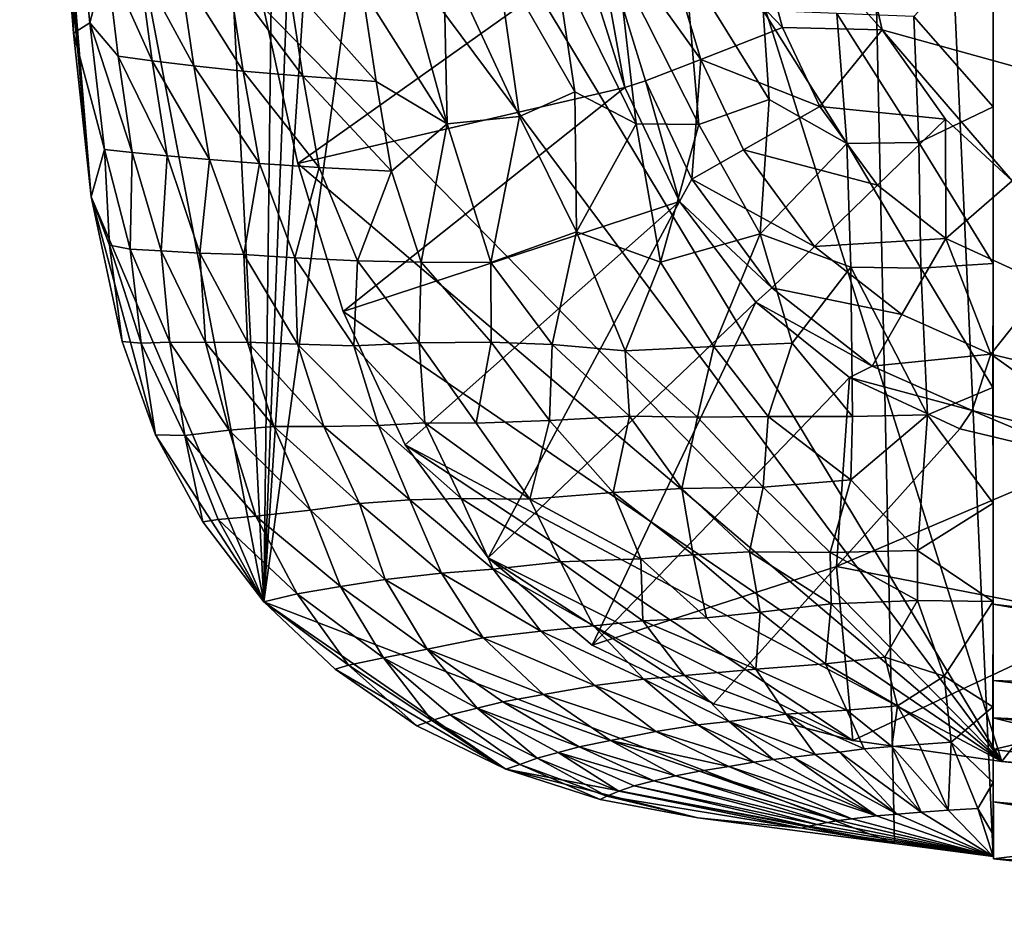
# Model space of a CAD drawing. Header units: inches. Extents: x -5.2 to 5.2, y -3.7 to 3.7.
# Tile 1 of 19: x -5.1 to -3.5, y -3.6 to -2.1. Entities that reach past the tile are written whole.
import ezdxf

# ---------------------------------------------------------------- set-up
doc = ezdxf.new("R2010")
doc.units = ezdxf.units.IN
doc.layers.get('0').update_dxf_attribs({"true_color": 0xc2ced6})

msp = doc.modelspace()

# ---------------------------------------------------------------- linework, layer by layer
for points in [[(-3.5433, 3.4534), (-3.5433, -3.4534), (-3.8523, 3.4134), (-3.5433, 3.4534)], [(-3.5433, 3.3149), (-3.5433, -3.4534), (-3.5433, 3.4534), (-3.5433, 3.3149)], [(-3.8523, 3.4134), (-4.7407, -3.0354), (-4.3218, 3.3201), (-3.8523, 3.4134)], [(-3.8523, 3.4134), (-3.7052, -3.4318), (-4.7407, -3.0354), (-3.8523, 3.4134)], [(-3.8523, 3.4134), (-3.5433, -3.4534), (-3.7052, -3.4318), (-3.8523, 3.4134)], [(-4.3218, 3.3201), (-4.7407, -3.0354), (-4.5017, 3.2366), (-4.3218, 3.3201)], [(-3.5433, -3.4534), (-3.5433, 3.3149), (-3.5433, -2.873), (-3.5433, -3.4534)], [(-3.5433, 3.3149), (-3.5433, 3.2389), (-3.5433, -2.873), (-3.5433, 3.3149)], [(-4.5017, 3.2366), (-4.7407, -3.0354), (-4.6656, 3.1116), (-4.5017, 3.2366)], [(-3.5433, 3.2389), (-3.5433, 2.9375), (-3.5433, -2.873), (-3.5433, 3.2389)], [(-5.016, 2.4028), (-4.6656, 3.1116), (-4.7407, -3.0354), (-5.016, 2.4028)], [(-3.5433, 2.9375), (-3.5433, 2.522), (-3.5433, -2.873), (-3.5433, 2.9375)], [(-3.5433, 2.522), (-3.5433, 1.971), (-3.5433, -2.873), (-3.5433, 2.522)], [(-4.7407, -3.0354), (-5.1416, -0.9355), (-5.016, 2.4028), (-4.7407, -3.0354)], [(-3.5433, -2.873), (-3.5433, 1.971), (-3.5433, 0.8767), (-3.5433, -2.873)], [(-3.529, -3.2972), (-4.8926, 1.0379), (-4.8926, -1.0379), (-3.529, -3.2972)], [(-0.885, -3.4905), (-4.8926, 1.0379), (-3.529, -3.2972), (-0.885, -3.4905)], [(-3.5433, -2.873), (-3.5433, 0.8767), (-3.5433, -0.7038), (-3.5433, -2.873)], [(-3.5433, -0.7038), (-3.5433, -2.2226), (-3.5433, -2.873), (-3.5433, -0.7038)], [(-3.5433, -2.2226), (-3.5433, -0.7038), (-3.5433, -1.5388), (-3.5433, -2.2226)], [(-4.7407, -3.0354), (-5.0242, -2.3704), (-5.1416, -0.9355), (-4.7407, -3.0354)], [(-5.1103, -1.4013), (-5.1416, -0.9355), (-5.0242, -2.3704), (-5.1103, -1.4013)], [(-4.8926, -1.0379), (-4.8293, -1.552), (-3.529, -3.2972), (-4.8926, -1.0379)], [(-3.9148, -1.2652), (-3.7255, -2.0961), (-3.9605, -1.8319), (-3.9148, -1.2652)], [(-2.3458, -2.4783), (-3.7255, -2.0961), (-3.9148, -1.2652), (-2.3458, -2.4783)], [(-5.083, -1.7325), (-5.1103, -1.4013), (-5.0242, -2.3704), (-5.083, -1.7325)], [(-3.5433, -1.5388), (-3.5433, -1.7303), (-3.5433, -2.2226), (-3.5433, -1.5388)], [(-4.7414, -2.0604), (-3.529, -3.2972), (-4.8293, -1.552), (-4.7414, -2.0604)], [(-5.0242, -2.3704), (-5.0535, -2.102), (-5.083, -1.7325), (-5.0242, -2.3704)], [(-5.0546, -1.8097), (-5.083, -1.7325), (-5.0535, -2.102), (-5.0546, -1.8097)], [(-3.5433, -1.7303), (-3.5433, -1.9339), (-3.5433, -2.2226), (-3.5433, -1.7303)], [(-5.0546, -1.8097), (-5.0266, -2.085), (-4.999, -1.9802), (-5.0546, -1.8097)], [(-5.0535, -2.102), (-5.0266, -2.085), (-5.0546, -1.8097), (-5.0535, -2.102)], [(-4.1078, -1.8636), (-3.9605, -1.8319), (-3.889, -2.0927), (-4.1078, -1.8636)], [(-3.9605, -1.8319), (-3.7255, -2.0961), (-3.889, -2.0927), (-3.9605, -1.8319)], [(-4.2013, -1.8972), (-4.1078, -1.8636), (-4.0234, -2.1449), (-4.2013, -1.8972)], [(-3.889, -2.0927), (-4.0234, -2.1449), (-4.1078, -1.8636), (-3.889, -2.0927)], [(-4.1479, -2.1911), (-4.2145, -1.9814), (-4.2013, -1.8972), (-4.1479, -2.1911)], [(-4.0234, -2.1449), (-4.1143, -2.1801), (-4.2013, -1.8972), (-4.0234, -2.1449)], [(-4.2013, -1.8972), (-4.1143, -2.1801), (-4.1479, -2.1911), (-4.2013, -1.8972)], [(-3.6738, -2.0744), (-3.5433, -2.2226), (-3.5433, -1.9339), (-3.6738, -2.0744)], [(-4.5793, -2.0296), (-4.4399, -2.2504), (-4.5186, -1.9633), (-4.5793, -2.0296)], [(-4.5186, -1.9633), (-4.4399, -2.2504), (-4.446, -1.9694), (-4.5186, -1.9633)], [(-4.3586, -1.9735), (-4.446, -1.9694), (-4.321, -2.2383), (-4.3586, -1.9735)], [(-4.446, -1.9694), (-4.4399, -2.2504), (-4.321, -2.2383), (-4.446, -1.9694)], [(-5.0266, -2.085), (-4.9797, -2.1397), (-4.999, -1.9802), (-5.0266, -2.085)], [(-4.924, -2.1474), (-4.9453, -1.9895), (-4.999, -1.9802), (-4.924, -2.1474)], [(-4.999, -1.9802), (-4.9797, -2.1397), (-4.924, -2.1474), (-4.999, -1.9802)], [(-4.7414, -2.0604), (-4.2145, -1.9814), (-4.685, -2.3157), (-4.7414, -2.0604)], [(-4.685, -2.3157), (-4.2145, -1.9814), (-4.1479, -2.1911), (-4.685, -2.3157)], [(-4.3586, -1.9735), (-4.2302, -2.1982), (-4.2629, -1.9782), (-4.3586, -1.9735)], [(-4.321, -2.2383), (-4.2302, -2.1982), (-4.3586, -1.9735), (-4.321, -2.2383)], [(-4.2629, -1.9782), (-4.1294, -2.2505), (-4.1597, -1.9886), (-4.2629, -1.9782)], [(-4.2629, -1.9782), (-4.2302, -2.1982), (-4.1294, -2.2505), (-4.2629, -1.9782)], [(-4.1597, -1.9886), (-4.0265, -2.2517), (-4.0491, -1.9879), (-4.1597, -1.9886)], [(-4.0491, -1.9879), (-3.911, -2.2106), (-3.9207, -2.0646), (-4.0491, -1.9879)], [(-4.0491, -1.9879), (-4.0265, -2.2517), (-3.911, -2.2106), (-4.0491, -1.9879)], [(-4.8559, -2.1556), (-4.8785, -1.9992), (-4.9453, -1.9895), (-4.8559, -2.1556)], [(-4.9453, -1.9895), (-4.924, -2.1474), (-4.8559, -2.1556), (-4.9453, -1.9895)], [(-4.7749, -2.164), (-4.7984, -2.0092), (-4.8785, -1.9992), (-4.7749, -2.164)], [(-4.8785, -1.9992), (-4.8559, -2.1556), (-4.7749, -2.164), (-4.8785, -1.9992)], [(-4.1597, -1.9886), (-4.1294, -2.2505), (-4.0265, -2.2517), (-4.1597, -1.9886)], [(-4.6768, -2.1726), (-4.7004, -2.0194), (-4.7984, -2.0092), (-4.6768, -2.1726)], [(-4.7984, -2.0092), (-4.7749, -2.164), (-4.6768, -2.1726), (-4.7984, -2.0092)], [(-4.5565, -2.1812), (-4.5793, -2.0296), (-4.7004, -2.0194), (-4.5565, -2.1812)], [(-4.7004, -2.0194), (-4.6768, -2.1726), (-4.5565, -2.1812), (-4.7004, -2.0194)], [(-4.5793, -2.0296), (-4.5565, -2.1812), (-4.4399, -2.2504), (-4.5793, -2.0296)], [(-4.685, -2.3157), (-3.529, -3.2972), (-4.7414, -2.0604), (-4.685, -2.3157)], [(-3.7838, -2.2829), (-3.7997, -2.0695), (-3.9207, -2.0646), (-3.7838, -2.2829)], [(-3.9207, -2.0646), (-3.911, -2.2106), (-3.7838, -2.2829), (-3.9207, -2.0646)], [(-5.0023, -2.2925), (-5.0266, -2.085), (-5.0535, -2.102), (-5.0023, -2.2925)], [(-4.9571, -2.2976), (-4.9797, -2.1397), (-5.0266, -2.085), (-4.9571, -2.2976)], [(-5.0266, -2.085), (-5.0023, -2.2925), (-4.9571, -2.2976), (-5.0266, -2.085)], [(-3.6653, -2.2814), (-3.6738, -2.0744), (-3.7997, -2.0695), (-3.6653, -2.2814)], [(-3.7997, -2.0695), (-3.7838, -2.2829), (-3.6653, -2.2814), (-3.7997, -2.0695)], [(-3.6738, -2.0744), (-3.6653, -2.2814), (-3.5433, -2.2226), (-3.6738, -2.0744)], [(-4.0234, -2.1449), (-3.889, -2.0927), (-3.8281, -2.2224), (-4.0234, -2.1449)], [(-3.889, -2.0927), (-3.7255, -2.0961), (-3.8281, -2.2224), (-3.889, -2.0927)], [(-3.8281, -2.2224), (-3.7255, -2.0961), (-3.6215, -2.2429), (-3.8281, -2.2224)], [(-3.6215, -2.2429), (-3.7255, -2.0961), (-3.512, -2.3444), (-3.6215, -2.2429)], [(-3.7255, -2.0961), (-2.3458, -2.4783), (-3.512, -2.3444), (-3.7255, -2.0961)], [(-5.0535, -2.102), (-5.0242, -2.3704), (-5.0023, -2.2925), (-5.0535, -2.102)], [(-4.8994, -2.3033), (-4.924, -2.1474), (-4.9797, -2.1397), (-4.8994, -2.3033)], [(-4.9797, -2.1397), (-4.9571, -2.2976), (-4.8994, -2.3033), (-4.9797, -2.1397)], [(-4.8299, -2.3093), (-4.8559, -2.1556), (-4.924, -2.1474), (-4.8299, -2.3093)], [(-4.924, -2.1474), (-4.8994, -2.3033), (-4.8299, -2.3093), (-4.924, -2.1474)], [(-4.0382, -2.3414), (-4.1143, -2.1801), (-4.0234, -2.1449), (-4.0382, -2.3414)], [(-4.0234, -2.1449), (-3.9534, -2.2934), (-4.0382, -2.3414), (-4.0234, -2.1449)], [(-3.8281, -2.2224), (-3.9534, -2.2934), (-4.0234, -2.1449), (-3.8281, -2.2224)], [(-4.7481, -2.3156), (-4.7749, -2.164), (-4.8559, -2.1556), (-4.7481, -2.3156)], [(-4.8559, -2.1556), (-4.8299, -2.3093), (-4.7481, -2.3156), (-4.8559, -2.1556)], [(-4.6501, -2.322), (-4.6768, -2.1726), (-4.7749, -2.164), (-4.6501, -2.322)], [(-4.7749, -2.164), (-4.7481, -2.3156), (-4.6501, -2.322), (-4.7749, -2.164)], [(-4.531, -2.3285), (-4.5565, -2.1812), (-4.6768, -2.1726), (-4.531, -2.3285)], [(-4.6768, -2.1726), (-4.6501, -2.322), (-4.531, -2.3285), (-4.6768, -2.1726)], [(-4.5565, -2.1812), (-4.531, -2.3285), (-4.4399, -2.2504), (-4.5565, -2.1812)], [(-4.0584, -2.3781), (-4.1479, -2.1911), (-4.1143, -2.1801), (-4.0584, -2.3781)], [(-4.1143, -2.1801), (-4.0382, -2.3414), (-4.0584, -2.3781), (-4.1143, -2.1801)], [(-4.685, -2.3157), (-4.1479, -2.1911), (-4.6104, -2.5585), (-4.685, -2.3157)], [(-4.6104, -2.5585), (-4.1479, -2.1911), (-4.0584, -2.3781), (-4.6104, -2.5585)], [(-4.321, -2.2383), (-4.2275, -2.4278), (-4.2302, -2.1982), (-4.321, -2.2383)], [(-4.1294, -2.2505), (-4.2302, -2.1982), (-4.2275, -2.4278), (-4.1294, -2.2505)], [(-3.911, -2.2106), (-4.0265, -2.2517), (-3.9259, -2.431), (-3.911, -2.2106)], [(-3.9259, -2.431), (-3.7838, -2.2829), (-3.911, -2.2106), (-3.9259, -2.431)], [(-3.9534, -2.2934), (-3.8281, -2.2224), (-3.7332, -2.3514), (-3.9534, -2.2934)], [(-3.6215, -2.2429), (-3.7332, -2.3514), (-3.8281, -2.2224), (-3.6215, -2.2429)], [(-3.6653, -2.2814), (-3.5433, -2.4799), (-3.5433, -2.2226), (-3.6653, -2.2814)], [(-3.5433, -2.873), (-3.5433, -2.2226), (-3.5433, -2.4799), (-3.5433, -2.873)], [(-4.321, -2.2383), (-4.4399, -2.2504), (-4.3678, -2.4782), (-4.321, -2.2383)], [(-4.3678, -2.4782), (-4.2275, -2.4278), (-4.321, -2.2383), (-4.3678, -2.4782)], [(-3.6211, -2.4388), (-3.7332, -2.3514), (-3.6215, -2.2429), (-3.6211, -2.4388)], [(-3.6215, -2.2429), (-3.512, -2.3444), (-3.6211, -2.4388), (-3.6215, -2.2429)], [(-4.4399, -2.2504), (-4.531, -2.3285), (-4.4826, -2.4779), (-4.4399, -2.2504)], [(-4.4826, -2.4779), (-4.3678, -2.4782), (-4.4399, -2.2504), (-4.4826, -2.4779)], [(-4.2275, -2.4278), (-4.0897, -2.4779), (-4.1294, -2.2505), (-4.2275, -2.4278)], [(-4.0265, -2.2517), (-4.1294, -2.2505), (-4.0897, -2.4779), (-4.0265, -2.2517)], [(-4.0897, -2.4779), (-3.9259, -2.431), (-4.0265, -2.2517), (-4.0897, -2.4779)], [(-5.0023, -2.2925), (-5.0242, -2.3704), (-4.9942, -2.4499), (-5.0023, -2.2925)], [(-4.9571, -2.2976), (-5.0023, -2.2925), (-4.9603, -2.4565), (-4.9571, -2.2976)], [(-5.0023, -2.2925), (-4.9942, -2.4499), (-4.9603, -2.4565), (-5.0023, -2.2925)], [(-4.0382, -2.3414), (-3.9534, -2.2934), (-3.8366, -2.4518), (-4.0382, -2.3414)], [(-3.7332, -2.3514), (-3.8366, -2.4518), (-3.9534, -2.2934), (-3.7332, -2.3514)], [(-3.9259, -2.431), (-3.7772, -2.4856), (-3.7838, -2.2829), (-3.9259, -2.431)], [(-3.6622, -2.4873), (-3.6653, -2.2814), (-3.7838, -2.2829), (-3.6622, -2.4873)], [(-3.7838, -2.2829), (-3.7772, -2.4856), (-3.6622, -2.4873), (-3.7838, -2.2829)], [(-3.6653, -2.2814), (-3.6622, -2.4873), (-3.5433, -2.4799), (-3.6653, -2.2814)], [(-4.9603, -2.4565), (-4.9096, -2.4588), (-4.9571, -2.2976), (-4.9603, -2.4565)], [(-4.8994, -2.3033), (-4.9571, -2.2976), (-4.9096, -2.4588), (-4.8994, -2.3033)], [(-4.9096, -2.4588), (-4.8459, -2.4627), (-4.8994, -2.3033), (-4.9096, -2.4588)], [(-4.8299, -2.3093), (-4.8994, -2.3033), (-4.8459, -2.4627), (-4.8299, -2.3093)], [(-4.8459, -2.4627), (-4.7738, -2.4652), (-4.8299, -2.3093), (-4.8459, -2.4627)], [(-4.7481, -2.3156), (-4.8299, -2.3093), (-4.7738, -2.4652), (-4.7481, -2.3156)], [(-4.7738, -2.4652), (-4.6897, -2.4706), (-4.7481, -2.3156), (-4.7738, -2.4652)], [(-4.6501, -2.322), (-4.7481, -2.3156), (-4.6897, -2.4706), (-4.6501, -2.322)], [(-4.6897, -2.4706), (-4.5871, -2.4754), (-4.6501, -2.322), (-4.6897, -2.4706)], [(-4.685, -2.3157), (-4.6104, -2.5585), (-3.529, -3.2972), (-4.685, -2.3157)], [(-4.531, -2.3285), (-4.6501, -2.322), (-4.5871, -2.4754), (-4.531, -2.3285)], [(-4.5871, -2.4754), (-4.4826, -2.4779), (-4.531, -2.3285), (-4.5871, -2.4754)], [(-4.0584, -2.3781), (-4.0382, -2.3414), (-3.9066, -2.5198), (-4.0584, -2.3781)], [(-3.8366, -2.4518), (-3.9066, -2.5198), (-4.0382, -2.3414), (-3.8366, -2.4518)], [(-3.8366, -2.4518), (-3.7332, -2.3514), (-3.6211, -2.4388), (-3.8366, -2.4518)], [(-3.6211, -2.4388), (-3.512, -2.3444), (-3.4565, -2.5141), (-3.6211, -2.4388)], [(-4.9184, -2.7611), (-4.9734, -2.608), (-5.0242, -2.3704), (-4.9184, -2.7611)], [(-4.9184, -2.7611), (-5.0242, -2.3704), (-4.7407, -3.0354), (-4.9184, -2.7611)], [(-5.0242, -2.3704), (-4.9734, -2.608), (-4.9942, -2.4499), (-5.0242, -2.3704)], [(-4.6104, -2.5585), (-4.0584, -2.3781), (-4.5086, -2.7772), (-4.6104, -2.5585)], [(-4.5086, -2.7772), (-4.0584, -2.3781), (-4.3722, -2.9629), (-4.5086, -2.7772)], [(-4.0584, -2.3781), (-3.9327, -2.5435), (-4.3722, -2.9629), (-4.0584, -2.3781)], [(-3.9066, -2.5198), (-3.9327, -2.5435), (-4.0584, -2.3781), (-3.9066, -2.5198)], [(-4.2275, -2.4278), (-4.3678, -2.4782), (-4.2671, -2.6128), (-4.2275, -2.4278)], [(-4.2671, -2.6128), (-4.1475, -2.6233), (-4.2275, -2.4278), (-4.2671, -2.6128)], [(-4.2275, -2.4278), (-4.1475, -2.6233), (-4.0897, -2.4779), (-4.2275, -2.4278)], [(-3.9259, -2.431), (-4.0897, -2.4779), (-4.0021, -2.6161), (-3.9259, -2.431)], [(-4.0021, -2.6161), (-3.8734, -2.6108), (-3.9259, -2.431), (-4.0021, -2.6161)], [(-3.7772, -2.4856), (-3.9259, -2.431), (-3.8734, -2.6108), (-3.7772, -2.4856)], [(-3.6211, -2.4388), (-3.6931, -2.5637), (-3.8366, -2.4518), (-3.6211, -2.4388)], [(-3.5472, -2.6286), (-3.6931, -2.5637), (-3.6211, -2.4388), (-3.5472, -2.6286)], [(-3.6211, -2.4388), (-3.4565, -2.5141), (-3.5472, -2.6286), (-3.6211, -2.4388)], [(-4.9942, -2.4499), (-4.9421, -2.6108), (-4.9603, -2.4565), (-4.9942, -2.4499)], [(-4.9942, -2.4499), (-4.9734, -2.608), (-4.9421, -2.6108), (-4.9942, -2.4499)], [(-4.9603, -2.4565), (-4.8949, -2.6087), (-4.9096, -2.4588), (-4.9603, -2.4565)], [(-4.9603, -2.4565), (-4.9421, -2.6108), (-4.8949, -2.6087), (-4.9603, -2.4565)], [(-3.9066, -2.5198), (-3.8366, -2.4518), (-3.6931, -2.5637), (-3.9066, -2.5198)], [(-4.9096, -2.4588), (-4.8367, -2.6093), (-4.8459, -2.4627), (-4.9096, -2.4588)], [(-4.9096, -2.4588), (-4.8949, -2.6087), (-4.8367, -2.6093), (-4.9096, -2.4588)], [(-4.8459, -2.4627), (-4.7674, -2.609), (-4.7738, -2.4652), (-4.8459, -2.4627)], [(-4.8459, -2.4627), (-4.8367, -2.6093), (-4.7674, -2.609), (-4.8459, -2.4627)], [(-4.7738, -2.4652), (-4.6854, -2.6123), (-4.6897, -2.4706), (-4.7738, -2.4652)], [(-4.7738, -2.4652), (-4.7674, -2.609), (-4.6854, -2.6123), (-4.7738, -2.4652)], [(-4.6897, -2.4706), (-4.5929, -2.6151), (-4.5871, -2.4754), (-4.6897, -2.4706)], [(-4.6897, -2.4706), (-4.6854, -2.6123), (-4.5929, -2.6151), (-4.6897, -2.4706)], [(-4.5871, -2.4754), (-4.5929, -2.6151), (-4.486, -2.6099), (-4.5871, -2.4754)], [(-4.5871, -2.4754), (-4.486, -2.6099), (-4.4826, -2.4779), (-4.5871, -2.4754)], [(-4.4826, -2.4779), (-4.486, -2.6099), (-4.3677, -2.6087), (-4.4826, -2.4779)], [(-4.4826, -2.4779), (-4.3677, -2.6087), (-4.3678, -2.4782), (-4.4826, -2.4779)], [(-4.3678, -2.4782), (-4.3677, -2.6087), (-4.2671, -2.6128), (-4.3678, -2.4782)], [(-4.0897, -2.4779), (-4.1475, -2.6233), (-4.0021, -2.6161), (-4.0897, -2.4779)], [(-3.8734, -2.6108), (-3.774, -2.7312), (-3.7772, -2.4856), (-3.8734, -2.6108)], [(-3.651, -2.7281), (-3.6622, -2.4873), (-3.7772, -2.4856), (-3.651, -2.7281)], [(-3.7772, -2.4856), (-3.774, -2.7312), (-3.651, -2.7281), (-3.7772, -2.4856)], [(-3.5433, -2.4799), (-3.6622, -2.4873), (-3.5436, -2.6831), (-3.5433, -2.4799)], [(-3.6622, -2.4873), (-3.651, -2.7281), (-3.5436, -2.6831), (-3.6622, -2.4873)], [(-3.5436, -2.6831), (-3.5433, -2.873), (-3.5433, -2.4799), (-3.5436, -2.6831)], [(-3.9327, -2.5435), (-3.9066, -2.5198), (-3.7417, -2.6481), (-3.9327, -2.5435)], [(-3.6931, -2.5637), (-3.7417, -2.6481), (-3.9066, -2.5198), (-3.6931, -2.5637)], [(-3.4565, -2.5141), (-3.3232, -2.6822), (-3.5472, -2.6286), (-3.4565, -2.5141)], [(-4.2015, -3.106), (-4.3722, -2.9629), (-3.9327, -2.5435), (-4.2015, -3.106)], [(-3.9327, -2.5435), (-3.7791, -2.6667), (-4.2015, -3.106), (-3.9327, -2.5435)], [(-3.7417, -2.6481), (-3.7791, -2.6667), (-3.9327, -2.5435), (-3.7417, -2.6481)], [(-4.6104, -2.5585), (-4.5086, -2.7772), (-3.529, -3.2972), (-4.6104, -2.5585)], [(-3.7417, -2.6481), (-3.6931, -2.5637), (-3.5472, -2.6286), (-3.7417, -2.6481)], [(-4.9421, -2.6108), (-4.9734, -2.608), (-4.9184, -2.7611), (-4.9421, -2.6108)], [(-4.9421, -2.6108), (-4.8707, -2.7622), (-4.8949, -2.6087), (-4.9421, -2.6108)], [(-4.9184, -2.7611), (-4.8707, -2.7622), (-4.9421, -2.6108), (-4.9184, -2.7611)], [(-4.8949, -2.6087), (-4.7979, -2.7532), (-4.8367, -2.6093), (-4.8949, -2.6087)], [(-4.8949, -2.6087), (-4.8707, -2.7622), (-4.7979, -2.7532), (-4.8949, -2.6087)], [(-4.8367, -2.6093), (-4.7244, -2.7476), (-4.7674, -2.609), (-4.8367, -2.6093)], [(-4.8367, -2.6093), (-4.7979, -2.7532), (-4.7244, -2.7476), (-4.8367, -2.6093)], [(-4.642, -2.7472), (-4.6854, -2.6123), (-4.7674, -2.609), (-4.642, -2.7472)], [(-4.7674, -2.609), (-4.7244, -2.7476), (-4.642, -2.7472), (-4.7674, -2.609)], [(-4.5527, -2.7455), (-4.5929, -2.6151), (-4.6854, -2.6123), (-4.5527, -2.7455)], [(-4.6854, -2.6123), (-4.642, -2.7472), (-4.5527, -2.7455), (-4.6854, -2.6123)], [(-4.5929, -2.6151), (-4.4762, -2.7412), (-4.486, -2.6099), (-4.5929, -2.6151)], [(-4.5929, -2.6151), (-4.5527, -2.7455), (-4.4762, -2.7412), (-4.5929, -2.6151)], [(-4.486, -2.6099), (-4.3921, -2.7417), (-4.3677, -2.6087), (-4.486, -2.6099)], [(-4.486, -2.6099), (-4.4762, -2.7412), (-4.3921, -2.7417), (-4.486, -2.6099)], [(-4.3677, -2.6087), (-4.3921, -2.7417), (-4.2719, -2.7374), (-4.3677, -2.6087)], [(-4.2671, -2.6128), (-4.3677, -2.6087), (-4.2719, -2.7374), (-4.2671, -2.6128)], [(-4.2719, -2.7374), (-4.1403, -2.7304), (-4.2671, -2.6128), (-4.2719, -2.7374)], [(-4.2671, -2.6128), (-4.1403, -2.7304), (-4.1475, -2.6233), (-4.2671, -2.6128)], [(-4.0021, -2.6161), (-4.1475, -2.6233), (-4.029, -2.7318), (-4.0021, -2.6161)], [(-4.029, -2.7318), (-3.9125, -2.7309), (-4.0021, -2.6161), (-4.029, -2.7318)], [(-4.0021, -2.6161), (-3.9125, -2.7309), (-3.8734, -2.6108), (-4.0021, -2.6161)], [(-3.8734, -2.6108), (-3.9125, -2.7309), (-3.774, -2.7312), (-3.8734, -2.6108)], [(-4.1475, -2.6233), (-4.1403, -2.7304), (-4.029, -2.7318), (-4.1475, -2.6233)], [(-3.5472, -2.6286), (-3.5779, -2.721), (-3.7417, -2.6481), (-3.5472, -2.6286)], [(-3.3342, -2.7813), (-3.5779, -2.721), (-3.5472, -2.6286), (-3.3342, -2.7813)], [(-3.5472, -2.6286), (-3.3232, -2.6822), (-3.3342, -2.7813), (-3.5472, -2.6286)], [(-3.7791, -2.6667), (-3.7417, -2.6481), (-3.5779, -2.721), (-3.7791, -2.6667)], [(-3.8004, -2.9769), (-4.2015, -3.106), (-3.7791, -2.6667), (-3.8004, -2.9769)], [(-3.5979, -2.7513), (-3.8004, -2.9769), (-3.7791, -2.6667), (-3.5979, -2.7513)], [(-3.5779, -2.721), (-3.5979, -2.7513), (-3.7791, -2.6667), (-3.5779, -2.721)], [(-3.651, -2.7281), (-3.5433, -2.873), (-3.5436, -2.6831), (-3.651, -2.7281)], [(-4.1403, -2.7304), (-4.2719, -2.7374), (-4.1672, -2.8557), (-4.1403, -2.7304)], [(-4.1672, -2.8557), (-4.0545, -2.8492), (-4.1403, -2.7304), (-4.1672, -2.8557)], [(-4.029, -2.7318), (-4.1403, -2.7304), (-4.0545, -2.8492), (-4.029, -2.7318)], [(-4.0545, -2.8492), (-3.9211, -2.847), (-4.029, -2.7318), (-4.0545, -2.8492)], [(-4.029, -2.7318), (-3.9211, -2.847), (-3.9125, -2.7309), (-4.029, -2.7318)], [(-3.9125, -2.7309), (-3.9211, -2.847), (-3.777, -2.8349), (-3.9125, -2.7309)], [(-3.9125, -2.7309), (-3.777, -2.8349), (-3.774, -2.7312), (-3.9125, -2.7309)], [(-3.651, -2.7281), (-3.774, -2.7312), (-3.777, -2.8349), (-3.651, -2.7281)], [(-3.651, -2.7281), (-3.777, -2.8349), (-3.6677, -2.9511), (-3.651, -2.7281)], [(-3.6677, -2.9511), (-3.5433, -2.873), (-3.651, -2.7281), (-3.6677, -2.9511)], [(-3.5979, -2.7513), (-3.5779, -2.721), (-3.3875, -2.8018), (-3.5979, -2.7513)], [(-3.3342, -2.7813), (-3.3875, -2.8018), (-3.5779, -2.721), (-3.3342, -2.7813)], [(-4.7979, -2.7532), (-4.6641, -2.8849), (-4.7244, -2.7476), (-4.7979, -2.7532)], [(-4.5839, -2.8738), (-4.642, -2.7472), (-4.7244, -2.7476), (-4.5839, -2.8738)], [(-4.7244, -2.7476), (-4.6641, -2.8849), (-4.5839, -2.8738), (-4.7244, -2.7476)], [(-4.5008, -2.8676), (-4.5527, -2.7455), (-4.642, -2.7472), (-4.5008, -2.8676)], [(-4.642, -2.7472), (-4.5839, -2.8738), (-4.5008, -2.8676), (-4.642, -2.7472)], [(-4.4166, -2.8653), (-4.4762, -2.7412), (-4.5527, -2.7455), (-4.4166, -2.8653)], [(-4.5527, -2.7455), (-4.5008, -2.8676), (-4.4166, -2.8653), (-4.5527, -2.7455)], [(-4.3039, -2.8664), (-4.3921, -2.7417), (-4.4762, -2.7412), (-4.3039, -2.8664)], [(-4.4762, -2.7412), (-4.4166, -2.8653), (-4.3039, -2.8664), (-4.4762, -2.7412)], [(-4.2719, -2.7374), (-4.3921, -2.7417), (-4.3039, -2.8664), (-4.2719, -2.7374)], [(-4.3039, -2.8664), (-4.1672, -2.8557), (-4.2719, -2.7374), (-4.3039, -2.8664)], [(-4.9184, -2.7611), (-4.7407, -3.0354), (-4.8408, -2.9041), (-4.9184, -2.7611)], [(-4.8707, -2.7622), (-4.9184, -2.7611), (-4.8408, -2.9041), (-4.8707, -2.7622)], [(-4.8707, -2.7622), (-4.7539, -2.8944), (-4.7979, -2.7532), (-4.8707, -2.7622)], [(-4.8408, -2.9041), (-4.8155, -2.8999), (-4.8707, -2.7622), (-4.8408, -2.9041)], [(-4.8707, -2.7622), (-4.8155, -2.8999), (-4.7539, -2.8944), (-4.8707, -2.7622)], [(-4.7979, -2.7532), (-4.7539, -2.8944), (-4.6641, -2.8849), (-4.7979, -2.7532)], [(-3.8004, -2.9769), (-3.5979, -2.7513), (-3.3875, -2.8018), (-3.8004, -2.9769)], [(-4.3722, -2.9629), (-3.7735, -3.2627), (-4.5086, -2.7772), (-4.3722, -2.9629)], [(-3.7735, -3.2627), (-3.529, -3.2972), (-4.5086, -2.7772), (-3.7735, -3.2627)], [(-3.3875, -2.8018), (-3.351, -3.0646), (-3.8004, -2.9769), (-3.3875, -2.8018)], [(-3.9211, -2.847), (-3.8107, -2.9543), (-3.777, -2.8349), (-3.9211, -2.847)], [(-3.777, -2.8349), (-3.8107, -2.9543), (-3.6677, -2.9511), (-3.777, -2.8349)], [(-4.122, -2.9643), (-4.1672, -2.8557), (-4.3039, -2.8664), (-4.122, -2.9643)], [(-4.0545, -2.8492), (-4.1672, -2.8557), (-4.0361, -2.9578), (-4.0545, -2.8492)], [(-4.1672, -2.8557), (-4.122, -2.9643), (-4.0361, -2.9578), (-4.1672, -2.8557)], [(-4.0545, -2.8492), (-3.9436, -2.953), (-3.9211, -2.847), (-4.0545, -2.8492)], [(-4.0361, -2.9578), (-3.9436, -2.953), (-4.0545, -2.8492), (-4.0361, -2.9578)], [(-3.9211, -2.847), (-3.9436, -2.953), (-3.8107, -2.9543), (-3.9211, -2.847)], [(-4.5839, -2.8738), (-4.6641, -2.8849), (-4.5414, -2.9984), (-4.5839, -2.8738)], [(-4.5008, -2.8676), (-4.5839, -2.8738), (-4.4493, -2.9882), (-4.5008, -2.8676)], [(-4.5414, -2.9984), (-4.4493, -2.9882), (-4.5839, -2.8738), (-4.5414, -2.9984)], [(-4.5008, -2.8676), (-4.3641, -2.9814), (-4.4166, -2.8653), (-4.5008, -2.8676)], [(-4.4493, -2.9882), (-4.3641, -2.9814), (-4.5008, -2.8676), (-4.4493, -2.9882)], [(-4.2535, -2.9696), (-4.3039, -2.8664), (-4.4166, -2.8653), (-4.2535, -2.9696)], [(-4.4166, -2.8653), (-4.3641, -2.9814), (-4.2535, -2.9696), (-4.4166, -2.8653)], [(-4.3039, -2.8664), (-4.2535, -2.9696), (-4.122, -2.9643), (-4.3039, -2.8664)], [(-3.5433, -2.873), (-3.6677, -2.9511), (-3.5433, -3.0348), (-3.5433, -2.873)], [(-3.5433, -2.873), (-3.5433, -3.0348), (-3.5433, -3.3317), (-3.5433, -2.873)], [(-3.5433, -3.3317), (-3.5433, -3.4534), (-3.5433, -2.873), (-3.5433, -3.3317)], [(-4.7539, -2.8944), (-4.6147, -3.01), (-4.6641, -2.8849), (-4.7539, -2.8944)], [(-4.6641, -2.8849), (-4.6147, -3.01), (-4.5414, -2.9984), (-4.6641, -2.8849)], [(-4.7407, -3.0354), (-4.8155, -2.8999), (-4.8408, -2.9041), (-4.7407, -3.0354)], [(-4.8155, -2.8999), (-4.6859, -3.0221), (-4.7539, -2.8944), (-4.8155, -2.8999)], [(-4.8155, -2.8999), (-4.7407, -3.0354), (-4.6859, -3.0221), (-4.8155, -2.8999)], [(-4.7539, -2.8944), (-4.6859, -3.0221), (-4.6147, -3.01), (-4.7539, -2.8944)], [(-4.0361, -2.9578), (-4.122, -2.9643), (-4.0137, -3.0613), (-4.0361, -2.9578)], [(-3.9436, -2.953), (-4.0361, -2.9578), (-3.9257, -3.0521), (-3.9436, -2.953)], [(-4.0137, -3.0613), (-3.9257, -3.0521), (-4.0361, -2.9578), (-4.0137, -3.0613)], [(-3.9436, -2.953), (-3.8093, -3.0385), (-3.8107, -2.9543), (-3.9436, -2.953)], [(-3.9257, -3.0521), (-3.8093, -3.0385), (-3.9436, -2.953), (-3.9257, -3.0521)], [(-3.6676, -3.033), (-3.6677, -2.9511), (-3.8107, -2.9543), (-3.6676, -3.033)], [(-3.8107, -2.9543), (-3.8093, -3.0385), (-3.6676, -3.033), (-3.8107, -2.9543)], [(-3.6677, -2.9511), (-3.6676, -3.033), (-3.5433, -3.0348), (-3.6677, -2.9511)], [(-4.2015, -3.106), (-4.0023, -3.2028), (-4.3722, -2.9629), (-4.2015, -3.106)], [(-3.7735, -3.2627), (-4.3722, -2.9629), (-4.0023, -3.2028), (-3.7735, -3.2627)], [(-4.1995, -3.0743), (-4.2535, -2.9696), (-4.3641, -2.9814), (-4.1995, -3.0743)], [(-4.122, -2.9643), (-4.2535, -2.9696), (-4.1184, -3.0664), (-4.122, -2.9643)], [(-4.2535, -2.9696), (-4.1995, -3.0743), (-4.1184, -3.0664), (-4.2535, -2.9696)], [(-4.1184, -3.0664), (-4.0137, -3.0613), (-4.122, -2.9643), (-4.1184, -3.0664)], [(-4.5414, -2.9984), (-4.3804, -3.0945), (-4.4493, -2.9882), (-4.5414, -2.9984)], [(-4.2859, -3.0833), (-4.3641, -2.9814), (-4.4493, -2.9882), (-4.2859, -3.0833)], [(-4.4493, -2.9882), (-4.3804, -3.0945), (-4.2859, -3.0833), (-4.4493, -2.9882)], [(-4.3641, -2.9814), (-4.2859, -3.0833), (-4.1995, -3.0743), (-4.3641, -2.9814)], [(-4.2015, -3.106), (-3.8004, -2.9769), (-4.0023, -3.2028), (-4.2015, -3.106)], [(-4.0023, -3.2028), (-3.8004, -2.9769), (-3.7735, -3.2627), (-4.0023, -3.2028)], [(-3.7735, -3.2627), (-3.8004, -2.9769), (-3.351, -3.0646), (-3.7735, -3.2627)], [(-4.6147, -3.01), (-4.4726, -3.1129), (-4.5414, -2.9984), (-4.6147, -3.01)], [(-4.5414, -2.9984), (-4.4726, -3.1129), (-4.3804, -3.0945), (-4.5414, -2.9984)], [(-4.7407, -3.0354), (-4.6017, -3.1392), (-4.6859, -3.0221), (-4.7407, -3.0354)], [(-4.6859, -3.0221), (-4.5442, -3.1273), (-4.6147, -3.01), (-4.6859, -3.0221)], [(-4.6859, -3.0221), (-4.6017, -3.1392), (-4.5442, -3.1273), (-4.6859, -3.0221)], [(-4.6147, -3.01), (-4.5442, -3.1273), (-4.4726, -3.1129), (-4.6147, -3.01)], [(-3.7052, -3.4318), (-4.3433, -3.31), (-4.7407, -3.0354), (-3.7052, -3.4318)], [(-4.7407, -3.0354), (-4.3433, -3.31), (-4.6235, -3.1456), (-4.7407, -3.0354)], [(-4.6017, -3.1392), (-4.7407, -3.0354), (-4.6235, -3.1456), (-4.6017, -3.1392)], [(-3.8093, -3.0385), (-3.9257, -3.0521), (-3.8183, -3.1369), (-3.8093, -3.0385)], [(-3.8183, -3.1369), (-3.7212, -3.1261), (-3.8093, -3.0385), (-3.8183, -3.1369)], [(-3.8093, -3.0385), (-3.7212, -3.1261), (-3.6676, -3.033), (-3.8093, -3.0385)], [(-3.6676, -3.033), (-3.7212, -3.1261), (-3.624, -3.1571), (-3.6676, -3.033)], [(-3.624, -3.1571), (-3.5433, -3.0348), (-3.6676, -3.033), (-3.624, -3.1571)], [(-3.624, -3.1571), (-3.544, -3.2076), (-3.5433, -3.0348), (-3.624, -3.1571)], [(-3.544, -3.2076), (-3.5433, -3.3317), (-3.5433, -3.0348), (-3.544, -3.2076)], [(-3.5433, -3.2773), (-3.5433, -3.1641), (-3.5433, -3.0389), (-3.5433, -3.2773)], [(-3.5433, -3.2773), (-3.5433, -3.0389), (-2.8765, -3.1211), (-3.5433, -3.2773)], [(-2.8765, -3.1211), (-3.5433, -3.0389), (-2.6683, -3.1935), (-2.8765, -3.1211)], [(-2.6683, -3.1935), (-3.5433, -3.0389), (-3.5433, -3.1641), (-2.6683, -3.1935)], [(-3.9257, -3.0521), (-4.0137, -3.0613), (-3.9331, -3.1455), (-3.9257, -3.0521)], [(-3.9331, -3.1455), (-3.8183, -3.1369), (-3.9257, -3.0521), (-3.9331, -3.1455)], [(-4.1995, -3.0743), (-4.0502, -3.156), (-4.1184, -3.0664), (-4.1995, -3.0743)], [(-3.9331, -3.1455), (-4.0137, -3.0613), (-4.1184, -3.0664), (-3.9331, -3.1455)], [(-4.1184, -3.0664), (-4.0502, -3.156), (-3.9331, -3.1455), (-4.1184, -3.0664)], [(-3.351, -3.0646), (-3.529, -3.2972), (-3.7735, -3.2627), (-3.351, -3.0646)], [(-2.6506, -3.3873), (-3.529, -3.2972), (-3.351, -3.0646), (-2.6506, -3.3873)], [(-4.1975, -3.1727), (-4.2859, -3.0833), (-4.3804, -3.0945), (-4.1975, -3.1727)], [(-4.117, -3.1622), (-4.1995, -3.0743), (-4.2859, -3.0833), (-4.117, -3.1622)], [(-4.2859, -3.0833), (-4.1975, -3.1727), (-4.117, -3.1622), (-4.2859, -3.0833)], [(-4.1995, -3.0743), (-4.117, -3.1622), (-4.0502, -3.156), (-4.1995, -3.0743)], [(-4.2816, -3.1871), (-4.3804, -3.0945), (-4.4726, -3.1129), (-4.2816, -3.1871)], [(-4.3804, -3.0945), (-4.2816, -3.1871), (-4.1975, -3.1727), (-4.3804, -3.0945)], [(-4.5442, -3.1273), (-4.3904, -3.2094), (-4.4726, -3.1129), (-4.5442, -3.1273)], [(-4.4726, -3.1129), (-4.3484, -3.1994), (-4.2816, -3.1871), (-4.4726, -3.1129)], [(-4.4726, -3.1129), (-4.3904, -3.2094), (-4.3484, -3.1994), (-4.4726, -3.1129)], [(-4.5442, -3.1273), (-4.6017, -3.1392), (-4.4649, -3.2298), (-4.5442, -3.1273)], [(-4.4649, -3.2298), (-4.435, -3.2208), (-4.5442, -3.1273), (-4.4649, -3.2298)], [(-4.5442, -3.1273), (-4.435, -3.2208), (-4.3904, -3.2094), (-4.5442, -3.1273)], [(-3.7212, -3.1261), (-3.8183, -3.1369), (-3.7002, -3.2056), (-3.7212, -3.1261)], [(-3.7002, -3.2056), (-3.624, -3.1571), (-3.7212, -3.1261), (-3.7002, -3.2056)], [(-2.8765, -3.1211), (-2.7989, -3.3653), (-3.5433, -3.2773), (-2.8765, -3.1211)], [(-4.6017, -3.1392), (-4.6235, -3.1456), (-4.4896, -3.2385), (-4.6017, -3.1392)], [(-4.4896, -3.2385), (-4.6235, -3.1456), (-4.3433, -3.31), (-4.4896, -3.2385)], [(-4.4896, -3.2385), (-4.4649, -3.2298), (-4.6017, -3.1392), (-4.4896, -3.2385)], [(-3.8834, -3.2196), (-3.9331, -3.1455), (-4.0502, -3.156), (-3.8834, -3.2196)], [(-3.7838, -3.2132), (-3.8183, -3.1369), (-3.9331, -3.1455), (-3.7838, -3.2132)], [(-3.9331, -3.1455), (-3.8834, -3.2196), (-3.7838, -3.2132), (-3.9331, -3.1455)], [(-3.8183, -3.1369), (-3.7838, -3.2132), (-3.7002, -3.2056), (-3.8183, -3.1369)], [(-4.0283, -3.2372), (-4.117, -3.1622), (-4.1975, -3.1727), (-4.0283, -3.2372)], [(-4.117, -3.1622), (-3.9768, -3.2313), (-4.0502, -3.156), (-4.117, -3.1622)], [(-4.117, -3.1622), (-4.0283, -3.2372), (-3.9768, -3.2313), (-4.117, -3.1622)], [(-4.0502, -3.156), (-3.9768, -3.2313), (-3.8834, -3.2196), (-4.0502, -3.156)], [(-3.624, -3.1571), (-3.7002, -3.2056), (-3.6121, -3.2657), (-3.624, -3.1571)], [(-3.6121, -3.2657), (-3.544, -3.2076), (-3.624, -3.1571), (-3.6121, -3.2657)], [(-3.5433, -3.1641), (-3.5433, -3.2773), (-3.5431, -3.2257), (-3.5433, -3.1641)], [(-2.6899, -3.2633), (-2.6683, -3.1935), (-3.5433, -3.1641), (-2.6899, -3.2633)], [(-2.6899, -3.2633), (-3.5433, -3.1641), (-3.5431, -3.2257), (-2.6899, -3.2633)], [(-4.097, -3.2477), (-4.1975, -3.1727), (-4.2816, -3.1871), (-4.097, -3.2477)], [(-4.1975, -3.1727), (-4.097, -3.2477), (-4.0283, -3.2372), (-4.1975, -3.1727)], [(-4.2233, -3.2732), (-4.3484, -3.1994), (-4.3904, -3.2094), (-4.2233, -3.2732)], [(-4.1718, -3.2627), (-4.2816, -3.1871), (-4.3484, -3.1994), (-4.1718, -3.2627)], [(-4.3484, -3.1994), (-4.2233, -3.2732), (-4.1718, -3.2627), (-4.3484, -3.1994)], [(-4.2816, -3.1871), (-4.1718, -3.2627), (-4.097, -3.2477), (-4.2816, -3.1871)], [(-4.3904, -3.2094), (-4.435, -3.2208), (-4.2921, -3.2915), (-4.3904, -3.2094)], [(-4.3904, -3.2094), (-4.2576, -3.2827), (-4.2233, -3.2732), (-4.3904, -3.2094)], [(-4.2921, -3.2915), (-4.2576, -3.2827), (-4.3904, -3.2094), (-4.2921, -3.2915)], [(-3.7552, -3.2762), (-3.7838, -3.2132), (-3.8834, -3.2196), (-3.7552, -3.2762)], [(-3.7002, -3.2056), (-3.7838, -3.2132), (-3.7096, -3.2726), (-3.7002, -3.2056)], [(-3.7838, -3.2132), (-3.7552, -3.2762), (-3.7096, -3.2726), (-3.7838, -3.2132)], [(-3.7096, -3.2726), (-3.6646, -3.2692), (-3.7002, -3.2056), (-3.7096, -3.2726)], [(-3.7002, -3.2056), (-3.6646, -3.2692), (-3.6121, -3.2657), (-3.7002, -3.2056)], [(-3.6121, -3.2657), (-3.5433, -3.3317), (-3.544, -3.2076), (-3.6121, -3.2657)], [(-4.4649, -3.2298), (-4.4896, -3.2385), (-4.3433, -3.31), (-4.4649, -3.2298)], [(-4.435, -3.2208), (-4.4649, -3.2298), (-4.3207, -3.302), (-4.435, -3.2208)], [(-4.3433, -3.31), (-4.3207, -3.302), (-4.4649, -3.2298), (-4.3433, -3.31)], [(-4.3207, -3.302), (-4.2921, -3.2915), (-4.435, -3.2208), (-4.3207, -3.302)], [(-3.9768, -3.2313), (-4.0283, -3.2372), (-3.9044, -3.2942), (-3.9768, -3.2313)], [(-3.8834, -3.2196), (-3.9768, -3.2313), (-3.8354, -3.2858), (-3.8834, -3.2196)], [(-3.9044, -3.2942), (-3.8717, -3.2902), (-3.9768, -3.2313), (-3.9044, -3.2942)], [(-3.9768, -3.2313), (-3.8717, -3.2902), (-3.8354, -3.2858), (-3.9768, -3.2313)], [(-3.8834, -3.2196), (-3.7955, -3.2817), (-3.7552, -3.2762), (-3.8834, -3.2196)], [(-3.8354, -3.2858), (-3.7955, -3.2817), (-3.8834, -3.2196), (-3.8354, -3.2858)], [(-3.5431, -3.2257), (-3.5433, -3.2773), (-3.5434, -3.3632), (-3.5431, -3.2257)], [(-3.5431, -3.2257), (-3.5434, -3.3632), (-2.663, -3.4456), (-3.5431, -3.2257)], [(-3.5431, -3.2257), (-2.445, -3.3441), (-2.6899, -3.2633), (-3.5431, -3.2257)], [(-2.663, -3.4456), (-2.445, -3.3441), (-3.5431, -3.2257), (-2.663, -3.4456)], [(-3.9775, -3.3052), (-4.097, -3.2477), (-4.1718, -3.2627), (-3.9775, -3.3052)], [(-3.936, -3.2984), (-4.0283, -3.2372), (-4.097, -3.2477), (-3.936, -3.2984)], [(-4.097, -3.2477), (-3.9775, -3.3052), (-3.936, -3.2984), (-4.097, -3.2477)], [(-4.0283, -3.2372), (-3.936, -3.2984), (-3.9044, -3.2942), (-4.0283, -3.2372)], [(-4.0648, -3.3209), (-4.1718, -3.2627), (-4.2233, -3.2732), (-4.0648, -3.3209)], [(-4.1718, -3.2627), (-4.0253, -3.3131), (-3.9775, -3.3052), (-4.1718, -3.2627)], [(-4.1718, -3.2627), (-4.0648, -3.3209), (-4.0253, -3.3131), (-4.1718, -3.2627)], [(-4.1005, -3.3292), (-4.2233, -3.2732), (-4.2576, -3.2827), (-4.1005, -3.3292)], [(-4.2233, -3.2732), (-4.1005, -3.3292), (-4.0648, -3.3209), (-4.2233, -3.2732)], [(-3.7955, -3.2817), (-3.8354, -3.2858), (-3.7008, -3.3834), (-3.7955, -3.2817)], [(-3.6613, -3.3803), (-3.7552, -3.2762), (-3.7955, -3.2817), (-3.6613, -3.3803)], [(-3.7008, -3.3834), (-3.6613, -3.3803), (-3.7955, -3.2817), (-3.7008, -3.3834)], [(-3.7096, -3.2726), (-3.7552, -3.2762), (-3.6613, -3.3803), (-3.7096, -3.2726)], [(-3.6646, -3.2692), (-3.7096, -3.2726), (-3.617, -3.3772), (-3.6646, -3.2692)], [(-3.6613, -3.3803), (-3.617, -3.3772), (-3.7096, -3.2726), (-3.6613, -3.3803)], [(-3.6121, -3.2657), (-3.6646, -3.2692), (-3.617, -3.3772), (-3.6121, -3.2657)], [(-3.617, -3.3772), (-3.5687, -3.3741), (-3.6121, -3.2657), (-3.617, -3.3772)], [(-3.5433, -3.3317), (-3.6121, -3.2657), (-3.5687, -3.3741), (-3.5433, -3.3317)], [(-3.5433, -3.2773), (-3.5426, -3.457), (-3.5434, -3.3632), (-3.5433, -3.2773)], [(-3.5426, -3.457), (-3.5433, -3.2773), (-2.7989, -3.3653), (-3.5426, -3.457)], [(-4.2921, -3.2915), (-4.3207, -3.302), (-4.1775, -3.3542), (-4.2921, -3.2915)], [(-4.2576, -3.2827), (-4.2921, -3.2915), (-4.1579, -3.3459), (-4.2576, -3.2827)], [(-4.1775, -3.3542), (-4.1579, -3.3459), (-4.2921, -3.2915), (-4.1775, -3.3542)], [(-4.2576, -3.2827), (-4.1327, -3.337), (-4.1005, -3.3292), (-4.2576, -3.2827)], [(-4.1579, -3.3459), (-4.1327, -3.337), (-4.2576, -3.2827), (-4.1579, -3.3459)], [(-3.9044, -3.2942), (-3.936, -3.2984), (-3.7346, -3.3865), (-3.9044, -3.2942)], [(-3.8717, -3.2902), (-3.9044, -3.2942), (-3.7346, -3.3865), (-3.8717, -3.2902)], [(-3.7008, -3.3834), (-3.8354, -3.2858), (-3.8717, -3.2902), (-3.7008, -3.3834)], [(-3.7346, -3.3865), (-3.7008, -3.3834), (-3.8717, -3.2902), (-3.7346, -3.3865)], [(-3.529, -3.2972), (-2.6506, -3.3873), (-1.7688, -3.4517), (-3.529, -3.2972)], [(-3.529, -3.2972), (-1.7688, -3.4517), (-0.885, -3.4905), (-3.529, -3.2972)], [(-4.3207, -3.302), (-4.3433, -3.31), (-4.1884, -3.3597), (-4.3207, -3.302)], [(-4.0284, -3.3896), (-4.1884, -3.3597), (-4.3433, -3.31), (-4.0284, -3.3896)], [(-3.7052, -3.4318), (-4.0284, -3.3896), (-4.3433, -3.31), (-3.7052, -3.4318)], [(-4.1884, -3.3597), (-4.1775, -3.3542), (-4.3207, -3.302), (-4.1884, -3.3597)], [(-4.0253, -3.3131), (-4.0648, -3.3209), (-3.7972, -3.3942), (-4.0253, -3.3131)], [(-3.9775, -3.3052), (-4.0253, -3.3131), (-3.7754, -3.3911), (-3.9775, -3.3052)], [(-3.7972, -3.3942), (-3.7754, -3.3911), (-4.0253, -3.3131), (-3.7972, -3.3942)], [(-3.7346, -3.3865), (-3.936, -3.2984), (-3.9775, -3.3052), (-3.7346, -3.3865)], [(-3.7754, -3.3911), (-3.7346, -3.3865), (-3.9775, -3.3052), (-3.7754, -3.3911)], [(-3.8321, -3.4004), (-4.1005, -3.3292), (-4.1327, -3.337), (-3.8321, -3.4004)], [(-4.0648, -3.3209), (-4.1005, -3.3292), (-3.8158, -3.3973), (-4.0648, -3.3209)], [(-3.8321, -3.4004), (-3.8158, -3.3973), (-4.1005, -3.3292), (-3.8321, -3.4004)], [(-3.8158, -3.3973), (-3.7972, -3.3942), (-4.0648, -3.3209), (-3.8158, -3.3973)], [(-3.8575, -3.4069), (-4.1579, -3.3459), (-4.1775, -3.3542), (-3.8575, -3.4069)], [(-3.846, -3.4036), (-4.1327, -3.337), (-4.1579, -3.3459), (-3.846, -3.4036)], [(-4.1579, -3.3459), (-3.8575, -3.4069), (-3.846, -3.4036), (-4.1579, -3.3459)], [(-4.1327, -3.337), (-3.846, -3.4036), (-3.8321, -3.4004), (-4.1327, -3.337)], [(-3.5687, -3.3741), (-3.5433, -3.4171), (-3.5433, -3.3317), (-3.5687, -3.3741)], [(-3.5433, -3.3317), (-3.5433, -3.4171), (-3.5433, -3.4534), (-3.5433, -3.3317)], [(-4.0284, -3.3896), (-4.1775, -3.3542), (-4.1884, -3.3597), (-4.0284, -3.3896)], [(-4.1775, -3.3542), (-4.0284, -3.3896), (-3.8575, -3.4069), (-4.1775, -3.3542)], [(-3.6613, -3.3803), (-3.5433, -3.4534), (-3.617, -3.3772), (-3.6613, -3.3803)], [(-3.617, -3.3772), (-3.5433, -3.4534), (-3.5687, -3.3741), (-3.617, -3.3772)], [(-3.5687, -3.3741), (-3.5433, -3.4534), (-3.5433, -3.4171), (-3.5687, -3.3741)], [(-2.6617, -3.5059), (-3.5434, -3.3632), (-3.5426, -3.457), (-2.6617, -3.5059)], [(-3.5434, -3.3632), (-2.6617, -3.5059), (-2.663, -3.4456), (-3.5434, -3.3632)], [(-3.5426, -3.457), (-2.7989, -3.3653), (-2.4406, -3.5743), (-3.5426, -3.457)], [(-4.0284, -3.3896), (-3.7052, -3.4318), (-3.8575, -3.4069), (-4.0284, -3.3896)], [(-3.8158, -3.3973), (-3.5433, -3.4534), (-3.7972, -3.3942), (-3.8158, -3.3973)], [(-3.7972, -3.3942), (-3.5433, -3.4534), (-3.7754, -3.3911), (-3.7972, -3.3942)], [(-3.7754, -3.3911), (-3.5433, -3.4534), (-3.7346, -3.3865), (-3.7754, -3.3911)], [(-3.7346, -3.3865), (-3.5433, -3.4534), (-3.7008, -3.3834), (-3.7346, -3.3865)], [(-3.7008, -3.3834), (-3.5433, -3.4534), (-3.6613, -3.3803), (-3.7008, -3.3834)], [(-3.8575, -3.4069), (-3.5433, -3.4534), (-3.846, -3.4036), (-3.8575, -3.4069)], [(-3.5433, -3.4534), (-3.8575, -3.4069), (-3.7052, -3.4318), (-3.5433, -3.4534)], [(-3.846, -3.4036), (-3.5433, -3.4534), (-3.8321, -3.4004), (-3.846, -3.4036)], [(-3.8321, -3.4004), (-3.5433, -3.4534), (-3.8158, -3.3973), (-3.8321, -3.4004)], [(-2.6617, -3.5059), (-3.5426, -3.457), (-2.4406, -3.5743), (-2.6617, -3.5059)]]:
    msp.add_lwpolyline(points)

doc.saveas('drawing.dxf')
